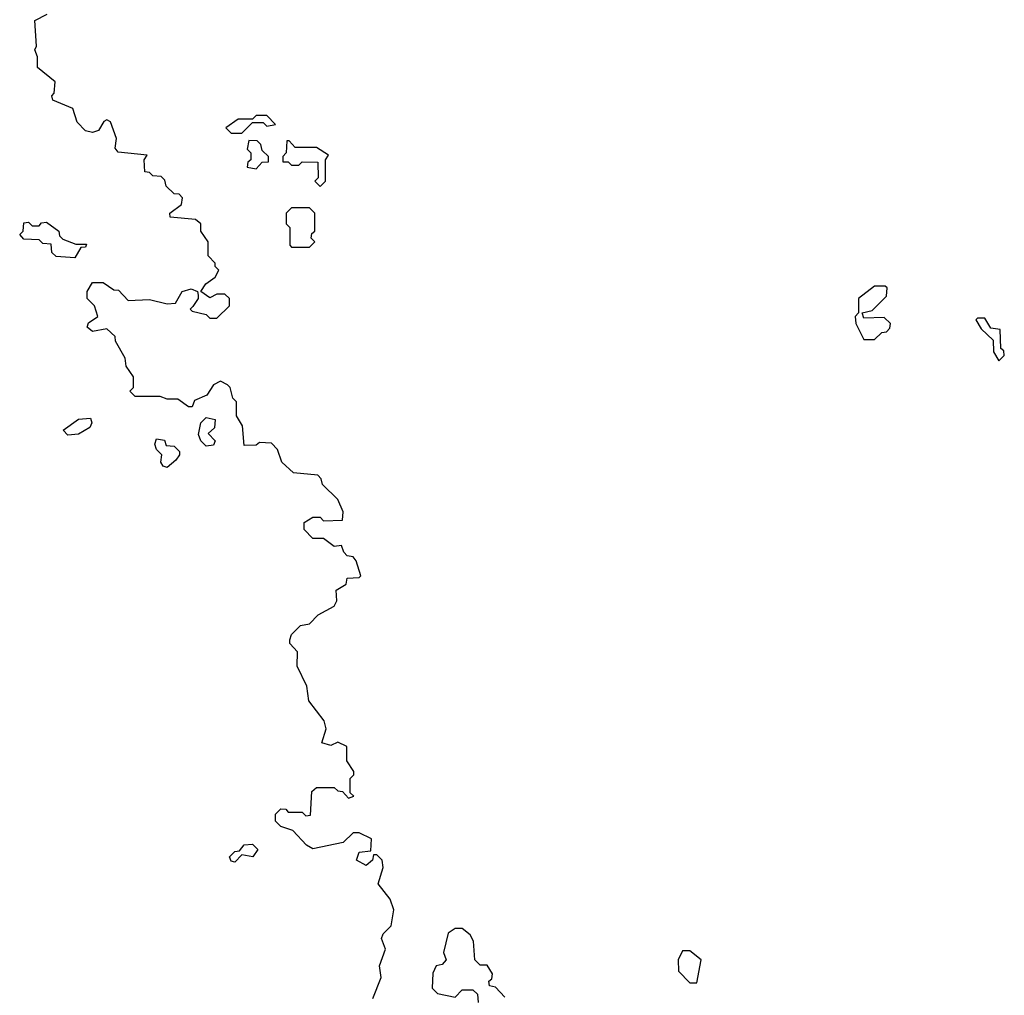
# Model space of a CAD drawing. Extents: x 2789571 to 2951634, y 860514 to 1033803.
# Tile 37 of 102: x 2861300 to 2864070, y 976875 to 979620. Entities that reach past the tile are written whole.
import ezdxf

# ---------------------------------------------------------------- set-up
doc = ezdxf.new("R2010")
doc.units = 0

msp = doc.modelspace()

# ---------------------------------------------------------------- linework, layer by layer
at = {"layer": '0CON05XD'}
for points in [[(2862293.6, 976866.4), (2862316.7, 976925), (2862312.3, 976957.7), (2862328.8, 977005), (2862318, 977035), (2862322.5, 977047.5), (2862345, 977070), (2862352.5, 977115), (2862342.5, 977145), (2862308.3, 977188.3), (2862322.5, 977235), (2862320, 977255), (2862305, 977270), (2862295, 977270), (2862292.5, 977255), (2862275, 977240), (2862247.5, 977255), (2862255, 977277.5), (2862288.3, 977281.7), (2862290, 977315), (2862255, 977332.5), (2862238.3, 977331.7), (2862210, 977305), (2862125, 977287.5), (2862107, 977297), (2862068.3, 977338.3), (2862035, 977350), (2862020, 977365), (2862020, 977385), (2862035, 977400), (2862048.3, 977398.3), (2862055, 977390), (2862095, 977390), (2862105, 977380), (2862118.3, 977381.7), (2862121.7, 977448.3), (2862135, 977460), (2862185, 977460), (2862195, 977450), (2862208.3, 977448.3), (2862225, 977430), (2862240, 977435), (2862230, 977445), (2862230, 977485), (2862240, 977495), (2862240, 977505), (2862220, 977535), (2862220, 977575), (2862195, 977587.5), (2862175, 977577.5), (2862150, 977585), (2862162.5, 977625), (2862157, 977647), (2862113, 977703), (2862107.5, 977745), (2862080.7, 977800.7), (2862081.7, 977841.7), (2862060, 977865), (2862060, 977875), (2862065, 977890), (2862090, 977915), (2862115, 977920), (2862140, 977945), (2862185, 977970), (2862192.5, 977985), (2862190, 978015), (2862218.3, 978031.7), (2862221.7, 978048.3), (2862255, 978050), (2862260, 978055), (2862247, 978097), (2862238.3, 978108.3), (2862221.7, 978111.7), (2862211.7, 978121.7), (2862205, 978140), (2862185, 978137.5), (2862155, 978160), (2862125, 978160), (2862100, 978185), (2862100, 978205), (2862125, 978220), (2862145, 978220), (2862155, 978210), (2862208.3, 978211.7), (2862210, 978235), (2862195, 978270), (2862151.7, 978311.7), (2862148.3, 978328.3), (2862138.3, 978338.3), (2862070, 978345), (2862037.5, 978375), (2862025, 978410), (2862008.3, 978428.3), (2861975, 978430), (2861965, 978422.5), (2861931.7, 978421.7), (2861927, 978477), (2861910, 978505), (2861910, 978545), (2861900, 978555), (2861892.5, 978585), (2861885, 978592.5), (2861865, 978602.5), (2861845, 978592.5), (2861826.4, 978563.6), (2861791.7, 978548.3), (2861785, 978530), (2861775, 978530), (2861745, 978552.5), (2861715, 978552.5), (2861695, 978560), (2861625, 978560), (2861610, 978575), (2861620, 978585), (2861620, 978615), (2861600, 978645), (2861597, 978667), (2861570, 978715), (2861568.3, 978728.3), (2861545, 978750), (2861505, 978742.5), (2861490, 978755), (2861493.6, 978766.4), (2861520, 978785), (2861510, 978815), (2861490, 978835), (2861490, 978855), (2861505, 978880), (2861535, 978880), (2861565, 978860), (2861578.3, 978858.3), (2861605, 978830), (2861665, 978832.5), (2861715, 978820), (2861738.3, 978821.7), (2861756.7, 978855), (2861782.3, 978862.3), (2861800, 978855), (2861802.5, 978845), (2861802.5, 978835), (2861787.5, 978812.5), (2861780, 978805), (2861785, 978800), (2861825, 978790), (2861835, 978780), (2861855, 978780), (2861890, 978815), (2861890, 978835), (2861877, 978847), (2861855, 978847.5), (2861835, 978837.5), (2861810, 978855), (2861823.6, 978876.4), (2861850, 978895), (2861860, 978915), (2861850, 978925), (2861850, 978935), (2861830, 978955), (2861830, 978995), (2861810, 979025), (2861810, 979045), (2861795, 979057.5), (2861723.6, 979063.6), (2861722.5, 979075), (2861755, 979100), (2861758.3, 979118.3), (2861748.3, 979128.3), (2861735, 979130), (2861711.7, 979151.7), (2861708.3, 979168.3), (2861698.3, 979178.3), (2861675, 979180), (2861665, 979190), (2861651.7, 979191.7), (2861650, 979225), (2861658.3, 979238.3), (2861577, 979247), (2861568.3, 979258.3), (2861572.5, 979285), (2861555, 979332.5), (2861545, 979337.5), (2861537, 979333), (2861521.7, 979308.3), (2861505, 979302.5), (2861485, 979306.7), (2861461.7, 979331.7), (2861449.3, 979369.3), (2861393.6, 979393.6), (2861390, 979405), (2861397, 979413), (2861400, 979445), (2861350, 979485), (2861350, 979515), (2861342.5, 979535), (2861347.5, 979545), (2861343, 979617), (2861377.5, 979635)], [(2861925, 979300), (2861955, 979330), (2861985, 979330), (2861995, 979320), (2862020, 979325), (2861995, 979350), (2861965, 979350), (2861955, 979340), (2861915, 979340), (2861880, 979315), (2861895, 979300), (2861925, 979300)], [(2861965, 979200), (2861981.7, 979218.3), (2862000, 979220), (2862000, 979235), (2861981.7, 979251.7), (2861978.3, 979268.3), (2861968.3, 979278.3), (2861945, 979280), (2861940, 979255), (2861950, 979245), (2861950, 979225), (2861941.7, 979218.3), (2861940, 979205), (2861965, 979200)], [(2862145, 979150), (2862160, 979165), (2862160, 979225), (2862168.3, 979238.3), (2862135, 979260), (2862075, 979260), (2862058.3, 979278.3), (2862051.7, 979278.3), (2862050, 979245), (2862040, 979235), (2862040, 979220), (2862055, 979220), (2862065, 979210), (2862085, 979210), (2862095, 979220), (2862138.3, 979218.3), (2862140, 979175), (2862130, 979165), (2862145, 979150)], [(2862115, 978980), (2862130, 978995), (2862120, 979005), (2862121.7, 979018.3), (2862130, 979025), (2862130, 979075), (2862115, 979090), (2862065, 979090), (2862050, 979075), (2862050, 979045), (2862060, 979035), (2862060, 978985), (2862065, 978980), (2862115, 978980)], [(2861455, 978950), (2861403, 978953), (2861390, 978965), (2861388.3, 978988.3), (2861365, 978990), (2861355, 979000), (2861311.7, 979001.7), (2861300, 979015), (2861310, 979025), (2861311.7, 979048.3), (2861325, 979050), (2861335, 979040), (2861355, 979040), (2861361.7, 979048.3), (2861375, 979050), (2861410, 979025), (2861411.7, 979011.7), (2861421.7, 979001.7), (2861458.3, 978988.3), (2861488.3, 978988.3), (2861485, 978980), (2861471.7, 978978.3), (2861455, 978950)], [(2863705, 978720), (2863725, 978740), (2863738.3, 978741.7), (2863748.3, 978751.7), (2863750, 978765), (2863731.7, 978781.7), (2863675, 978780), (2863670, 978795), (2863698.3, 978801.7), (2863738.3, 978841.7), (2863740, 978865), (2863735, 978870), (2863705, 978870), (2863660, 978835), (2863660, 978795), (2863650, 978785), (2863652.5, 978765), (2863675, 978720), (2863705, 978720)], [(2864055, 978660), (2864070, 978675), (2864068.3, 978688.3), (2864060, 978695), (2864058.3, 978748.3), (2864031.7, 978751.7), (2864015, 978780), (2863995, 978780), (2863990, 978775), (2864005, 978750), (2864038.3, 978718.3), (2864040, 978685), (2864055, 978660)], [(2861435, 978451.2), (2861422.5, 978465), (2861465, 978496), (2861498.8, 978498.8), (2861503.3, 978485), (2861497.3, 978472.7), (2861465, 978454), (2861435, 978451.2)], [(2861825, 978420), (2861810, 978435), (2861803, 978453), (2861810, 978485), (2861825, 978500), (2861850, 978495), (2861848.3, 978471.7), (2861830, 978455), (2861850, 978435), (2861845, 978422.5), (2861825, 978420)], [(2861715, 978360), (2861703.6, 978363.6), (2861697.5, 978375), (2861700, 978395), (2861685, 978410), (2861680, 978425), (2861685, 978440), (2861707, 978437), (2861711.7, 978421.7), (2861735, 978420), (2861750, 978405), (2861750, 978395), (2861739.3, 978380.7), (2861715, 978360)], [(2861905, 977250), (2861895, 977252.5), (2861890, 977265), (2861905, 977280), (2861918.3, 977281.7), (2861931.7, 977298.3), (2861955, 977300), (2861970, 977285), (2861955.9, 977264.1), (2861925, 977270), (2861905, 977250)], [(2862665, 976870), (2862638.3, 976898.3), (2862621.7, 976901.7), (2862620, 976915), (2862628.3, 976921.7), (2862630, 976935), (2862615, 976960), (2862595, 976960), (2862580, 976975), (2862577, 977027), (2862567.5, 977045), (2862545, 977063.3), (2862525, 977063.3), (2862505, 977050), (2862492.5, 976995), (2862500, 976975), (2862488.3, 976961.7), (2862471.7, 976958.3), (2862462.5, 976937.5), (2862460, 976895), (2862475, 976880), (2862525, 976870), (2862545, 976890), (2862575, 976890), (2862588.3, 976878.3), (2862590, 976855)], [(2863205, 976910), (2863217.5, 976975), (2863185, 977000), (2863165, 977000), (2863152.5, 976975), (2863153, 976943), (2863185, 976910), (2863205, 976910)]]:
    msp.add_lwpolyline(points, dxfattribs=at)

doc.saveas('drawing.dxf')
